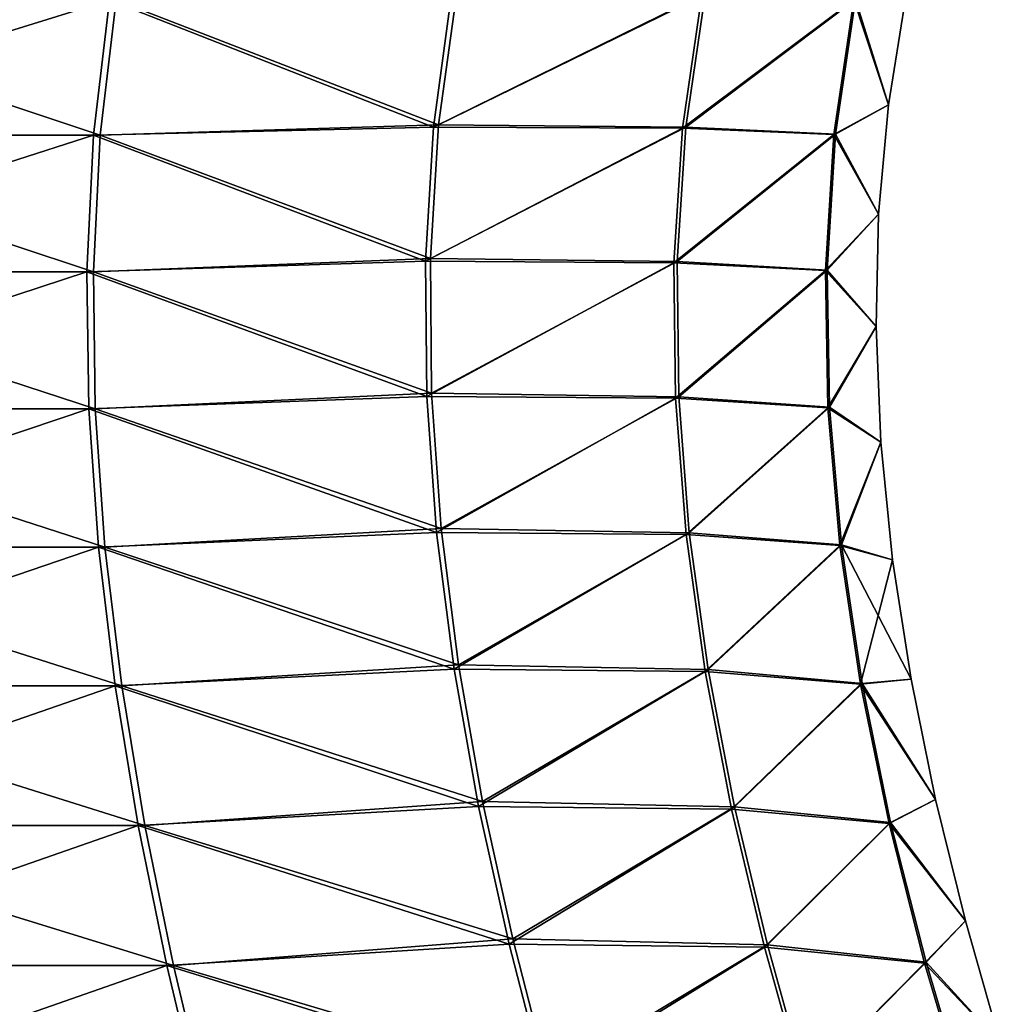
# Model space of a CAD drawing. Header units: millimetres. Extents: x -139 to 139, y -32 to 1264.
# Tile 193 of 256: x 11.18 to 14.98, y 677.36 to 681.18. Entities that reach past the tile are written whole.
import ezdxf

# ---------------------------------------------------------------- set-up
doc = ezdxf.new("R2010")
doc.units = ezdxf.units.MM
doc.header["$LTSCALE"] = 26.699852
doc.layers.add('276', color=7, linetype='CONTINUOUS')
doc.layers.add('277', color=7, linetype='CONTINUOUS')

msp = doc.modelspace()

# ---------------------------------------------------------------- linework, layer by layer
at = {"layer": '276', "color": 7, "linetype": 'CONTINUOUS'}
for points in [[(12.8032, 680.7688, -11.3877), (11.5521, 681.2536, -13.4485), (12.8738, 681.2834, -11.4257), (12.8032, 680.7688, -11.3877)], [(12.8032, 680.7688, -11.3877), (12.8738, 681.2834, -11.4257), (13.8376, 681.2768, -9.2096), (12.8032, 680.7688, -11.3877)], [(12.8032, 680.7688, -11.3877), (13.8376, 681.2768, -9.2096), (13.7621, 680.7598, -9.1839), (12.8032, 680.7688, -11.3877)], [(13.8376, 681.2768, -9.2096), (14.4206, 681.2572, -6.8647), (13.7621, 680.7598, -9.1839), (13.8376, 681.2768, -9.2096)], [(14.4206, 681.2572, -6.8647), (14.343, 680.7335, -6.852), (13.7621, 680.7598, -9.1839), (14.4206, 681.2572, -6.8647)], [(14.4206, 681.2572, -6.8647), (14.5475, 680.8466, -4.5), (14.343, 680.7335, -6.852), (14.4206, 681.2572, -6.8647)], [(14.6135, 681.2588, -4.5), (14.5475, 680.8466, -4.5), (14.4206, 681.2572, -6.8647), (14.6135, 681.2588, -4.5)], [(9.8666, 680.7287, -15.1718), (9.9199, 681.2536, -15.2295), (11.49, 680.7287, -13.4004), (9.8666, 680.7287, -15.1718)], [(11.49, 680.7287, -13.4004), (9.9199, 681.2536, -15.2295), (11.5521, 681.2536, -13.4485), (11.49, 680.7287, -13.4004)], [(11.49, 680.7287, -13.4004), (11.5521, 681.2536, -13.4485), (12.8032, 680.7688, -11.3877), (11.49, 680.7287, -13.4004)], [(14.5475, 680.8466, -4.5), (14.5097, 680.4233, -4.5), (14.343, 680.7335, -6.852), (14.5475, 680.8466, -4.5)], [(12.7716, 680.2503, -11.3708), (11.49, 680.7287, -13.4004), (12.8032, 680.7688, -11.3877), (12.7716, 680.2503, -11.3708)], [(12.7716, 680.2503, -11.3708), (12.8032, 680.7688, -11.3877), (13.7621, 680.7598, -9.1839), (12.7716, 680.2503, -11.3708)], [(12.7716, 680.2503, -11.3708), (13.7621, 680.7598, -9.1839), (13.7288, 680.239, -9.1725), (12.7716, 680.2503, -11.3708)], [(13.7621, 680.7598, -9.1839), (14.343, 680.7335, -6.852), (13.7288, 680.239, -9.1725), (13.7621, 680.7598, -9.1839)], [(9.8443, 680.1998, -15.1478), (9.8666, 680.7287, -15.1718), (11.4641, 680.1998, -13.3803), (9.8443, 680.1998, -15.1478)], [(11.4641, 680.1998, -13.3803), (9.8666, 680.7287, -15.1718), (11.49, 680.7287, -13.4004), (11.4641, 680.1998, -13.3803)], [(11.4641, 680.1998, -13.3803), (11.49, 680.7287, -13.4004), (12.7716, 680.2503, -11.3708), (11.4641, 680.1998, -13.3803)], [(14.343, 680.7335, -6.852), (14.3103, 680.2059, -6.8466), (13.7288, 680.239, -9.1725), (14.343, 680.7335, -6.852)], [(14.343, 680.7335, -6.852), (14.5097, 680.4233, -4.5), (14.3103, 680.2059, -6.8466), (14.343, 680.7335, -6.852)], [(14.5097, 680.4233, -4.5), (14.5001, 679.9869, -4.5), (14.3103, 680.2059, -6.8466), (14.5097, 680.4233, -4.5)], [(12.776, 679.7283, -11.3731), (11.4641, 680.1998, -13.3803), (12.7716, 680.2503, -11.3708), (12.776, 679.7283, -11.3731)], [(12.776, 679.7283, -11.3731), (12.7716, 680.2503, -11.3708), (13.7288, 680.239, -9.1725), (12.776, 679.7283, -11.3731)], [(12.776, 679.7283, -11.3731), (13.7288, 680.239, -9.1725), (13.7344, 679.7147, -9.1744), (12.776, 679.7283, -11.3731)], [(13.7288, 680.239, -9.1725), (14.3103, 680.2059, -6.8466), (13.7344, 679.7147, -9.1744), (13.7288, 680.239, -9.1725)], [(9.8506, 679.6674, -15.1546), (9.8443, 680.1998, -15.1478), (11.4714, 679.6674, -13.386), (9.8506, 679.6674, -15.1546)], [(11.4714, 679.6674, -13.386), (9.8443, 680.1998, -15.1478), (11.4641, 680.1998, -13.3803), (11.4714, 679.6674, -13.386)], [(11.4714, 679.6674, -13.386), (11.4641, 680.1998, -13.3803), (12.776, 679.7283, -11.3731), (11.4714, 679.6674, -13.386)], [(14.3103, 680.2059, -6.8466), (14.3189, 679.6747, -6.848), (13.7344, 679.7147, -9.1744), (14.3103, 680.2059, -6.8466)], [(14.3103, 680.2059, -6.8466), (14.5001, 679.9869, -4.5), (14.3189, 679.6747, -6.848), (14.3103, 680.2059, -6.8466)], [(14.5001, 679.9869, -4.5), (14.5186, 679.5391, -4.5), (14.3189, 679.6747, -6.848), (14.5001, 679.9869, -4.5)], [(12.8132, 679.2032, -11.3931), (11.4714, 679.6674, -13.386), (12.776, 679.7283, -11.3731), (12.8132, 679.2032, -11.3931)], [(12.8132, 679.2032, -11.3931), (12.776, 679.7283, -11.3731), (13.7344, 679.7147, -9.1744), (12.8132, 679.2032, -11.3931)], [(12.8132, 679.2032, -11.3931), (13.7344, 679.7147, -9.1744), (13.7755, 679.1872, -9.1884), (12.8132, 679.2032, -11.3931)], [(13.7344, 679.7147, -9.1744), (14.3189, 679.6747, -6.848), (13.7755, 679.1872, -9.1884), (13.7344, 679.7147, -9.1744)], [(9.8829, 679.1317, -15.1895), (9.8506, 679.6674, -15.1546), (11.5091, 679.1317, -13.4151), (9.8829, 679.1317, -15.1895)], [(11.5091, 679.1317, -13.4151), (9.8506, 679.6674, -15.1546), (11.4714, 679.6674, -13.386), (11.5091, 679.1317, -13.4151)], [(11.5091, 679.1317, -13.4151), (11.4714, 679.6674, -13.386), (12.8132, 679.2032, -11.3931), (11.5091, 679.1317, -13.4151)], [(14.3189, 679.6747, -6.848), (14.3652, 679.1403, -6.8556), (13.7755, 679.1872, -9.1884), (14.3189, 679.6747, -6.848)], [(14.3189, 679.6747, -6.848), (14.5186, 679.5391, -4.5), (14.3652, 679.1403, -6.8556), (14.3189, 679.6747, -6.848)], [(14.5186, 679.5391, -4.5), (14.5642, 679.0825, -4.5), (14.3652, 679.1403, -6.8556), (14.5186, 679.5391, -4.5)], [(12.8801, 678.6753, -11.4291), (11.5091, 679.1317, -13.4151), (12.8132, 679.2032, -11.3931), (12.8801, 678.6753, -11.4291)], [(12.8801, 678.6753, -11.4291), (12.8132, 679.2032, -11.3931), (13.7755, 679.1872, -9.1884), (12.8801, 678.6753, -11.4291)], [(12.8801, 678.6753, -11.4291), (13.7755, 679.1872, -9.1884), (13.8488, 678.6569, -9.2134), (12.8801, 678.6753, -11.4291)], [(13.7755, 679.1872, -9.1884), (14.3652, 679.1403, -6.8556), (13.8488, 678.6569, -9.2134), (13.7755, 679.1872, -9.1884)], [(9.9387, 678.5931, -15.2499), (9.8829, 679.1317, -15.1895), (11.574, 678.5931, -13.4655), (9.9387, 678.5931, -15.2499)], [(11.574, 678.5931, -13.4655), (9.8829, 679.1317, -15.1895), (11.5091, 679.1317, -13.4151), (11.574, 678.5931, -13.4655)], [(11.574, 678.5931, -13.4655), (11.5091, 679.1317, -13.4151), (12.8801, 678.6753, -11.4291), (11.574, 678.5931, -13.4655)], [(14.3652, 679.1403, -6.8556), (14.4456, 678.603, -6.8688), (13.8488, 678.6569, -9.2134), (14.3652, 679.1403, -6.8556)], [(14.5642, 679.0825, -4.5), (14.6355, 678.6194, -4.5), (14.3652, 679.1403, -6.8556), (14.5642, 679.0825, -4.5)], [(14.3652, 679.1403, -6.8556), (14.6355, 678.6194, -4.5), (14.4456, 678.603, -6.8688), (14.3652, 679.1403, -6.8556)], [(12.9737, 678.1449, -11.4795), (11.574, 678.5931, -13.4655), (12.8801, 678.6753, -11.4291), (12.9737, 678.1449, -11.4795)], [(12.9737, 678.1449, -11.4795), (12.8801, 678.6753, -11.4291), (13.8488, 678.6569, -9.2134), (12.9737, 678.1449, -11.4795)], [(12.9737, 678.1449, -11.4795), (13.8488, 678.6569, -9.2134), (13.9508, 678.1242, -9.2481), (12.9737, 678.1449, -11.4795)], [(13.8488, 678.6569, -9.2134), (14.4456, 678.603, -6.8688), (13.9508, 678.1242, -9.2481), (13.8488, 678.6569, -9.2134)], [(10.0155, 678.0521, -15.3329), (9.9387, 678.5931, -15.2499), (11.6634, 678.0521, -13.5347), (10.0155, 678.0521, -15.3329)], [(11.6634, 678.0521, -13.5347), (9.9387, 678.5931, -15.2499), (11.574, 678.5931, -13.4655), (11.6634, 678.0521, -13.5347)], [(11.6634, 678.0521, -13.5347), (11.574, 678.5931, -13.4655), (12.9737, 678.1449, -11.4795), (11.6634, 678.0521, -13.5347)], [(14.4456, 678.603, -6.8688), (14.5563, 678.0633, -6.887), (13.9508, 678.1242, -9.2481), (14.4456, 678.603, -6.8688)], [(14.6355, 678.6194, -4.5), (14.7303, 678.1526, -4.5), (14.4456, 678.603, -6.8688), (14.6355, 678.6194, -4.5)], [(14.4456, 678.603, -6.8688), (14.7303, 678.1526, -4.5), (14.5563, 678.0633, -6.887), (14.4456, 678.603, -6.8688)], [(13.0909, 677.6124, -11.5425), (11.6634, 678.0521, -13.5347), (12.9737, 678.1449, -11.4795), (13.0909, 677.6124, -11.5425)], [(13.0909, 677.6124, -11.5425), (12.9737, 678.1449, -11.4795), (13.9508, 678.1242, -9.2481), (13.0909, 677.6124, -11.5425)], [(13.0909, 677.6124, -11.5425), (13.9508, 678.1242, -9.2481), (14.0783, 677.5893, -9.2915), (13.0909, 677.6124, -11.5425)], [(13.9508, 678.1242, -9.2481), (14.5563, 678.0633, -6.887), (14.0783, 677.5893, -9.2915), (13.9508, 678.1242, -9.2481)], [(14.7303, 678.1526, -4.5), (14.8462, 677.6823, -4.5), (14.5563, 678.0633, -6.887), (14.7303, 678.1526, -4.5)], [(10.1107, 677.5089, -15.4359), (10.0155, 678.0521, -15.3329), (11.7743, 677.5089, -13.6206), (10.1107, 677.5089, -15.4359)], [(11.7743, 677.5089, -13.6206), (10.0155, 678.0521, -15.3329), (11.6634, 678.0521, -13.5347), (11.7743, 677.5089, -13.6206)], [(11.7743, 677.5089, -13.6206), (11.6634, 678.0521, -13.5347), (13.0909, 677.6124, -11.5425), (11.7743, 677.5089, -13.6206)], [(14.5563, 678.0633, -6.887), (14.6939, 677.5214, -6.9095), (14.0783, 677.5893, -9.2915), (14.5563, 678.0633, -6.887)], [(14.5563, 678.0633, -6.887), (14.8462, 677.6823, -4.5), (14.6939, 677.5214, -6.9095), (14.5563, 678.0633, -6.887)], [(14.8462, 677.6823, -4.5), (14.9817, 677.2072, -4.5), (14.6939, 677.5214, -6.9095), (14.8462, 677.6823, -4.5)], [(13.2286, 677.0781, -11.6166), (11.7743, 677.5089, -13.6206), (13.0909, 677.6124, -11.5425), (13.2286, 677.0781, -11.6166)], [(13.2286, 677.0781, -11.6166), (13.0909, 677.6124, -11.5425), (14.0783, 677.5893, -9.2915), (13.2286, 677.0781, -11.6166)], [(13.2286, 677.0781, -11.6166), (14.0783, 677.5893, -9.2915), (14.2279, 677.0526, -9.3424), (13.2286, 677.0781, -11.6166)], [(14.0783, 677.5893, -9.2915), (14.6939, 677.5214, -6.9095), (14.2279, 677.0526, -9.3424), (14.0783, 677.5893, -9.2915)], [(14.6939, 677.5214, -6.9095), (14.8546, 676.9777, -6.9359), (14.2279, 677.0526, -9.3424), (14.6939, 677.5214, -6.9095)], [(14.6939, 677.5214, -6.9095), (14.9817, 677.2072, -4.5), (14.8546, 676.9777, -6.9359), (14.6939, 677.5214, -6.9095)], [(10.2219, 676.9639, -15.5562), (10.1107, 677.5089, -15.4359), (11.9038, 676.9639, -13.7209), (10.2219, 676.9639, -15.5562)], [(11.9038, 676.9639, -13.7209), (10.1107, 677.5089, -15.4359), (11.7743, 677.5089, -13.6206), (11.9038, 676.9639, -13.7209)], [(11.9038, 676.9639, -13.7209), (11.7743, 677.5089, -13.6206), (13.2286, 677.0781, -11.6166), (11.9038, 676.9639, -13.7209)]]:
    msp.add_3dface(points, dxfattribs=at)
at = {"layer": '277', "color": 7, "linetype": 'CONTINUOUS'}
for points in [[(12.8532, 681.2773, 2.4613), (11.5269, 681.2536, 4.4809), (12.783, 680.7605, 2.4233), (12.8532, 681.2773, 2.4613)], [(12.8532, 681.2773, 2.4613), (12.783, 680.7605, 2.4233), (13.8238, 681.2739, 0.2483), (12.8532, 681.2773, 2.4613)], [(13.8238, 681.2739, 0.2483), (12.783, 680.7605, 2.4233), (13.7485, 680.7559, 0.2224), (13.8238, 681.2739, 0.2483)], [(13.8238, 681.2739, 0.2483), (13.7485, 680.7559, 0.2224), (14.4137, 681.2559, -2.0948), (13.8238, 681.2739, 0.2483)], [(14.4137, 681.2559, -2.0948), (13.7485, 680.7559, 0.2224), (14.3361, 680.7318, -2.1077), (14.4137, 681.2559, -2.0948)], [(14.5475, 680.8466, -4.5), (14.4137, 681.2559, -2.0948), (14.3361, 680.7318, -2.1077), (14.5475, 680.8466, -4.5)], [(14.5475, 680.8466, -4.5), (14.6135, 681.2588, -4.5), (14.4137, 681.2559, -2.0948), (14.5475, 680.8466, -4.5)], [(9.8897, 681.2536, 6.2573), (9.8365, 680.7287, 6.1995), (11.5269, 681.2536, 4.4809), (9.8897, 681.2536, 6.2573)], [(11.5269, 681.2536, 4.4809), (9.8365, 680.7287, 6.1995), (11.465, 680.7287, 4.4327), (11.5269, 681.2536, 4.4809)], [(11.5269, 681.2536, 4.4809), (11.465, 680.7287, 4.4327), (12.783, 680.7605, 2.4233), (11.5269, 681.2536, 4.4809)], [(14.5097, 680.4233, -4.5), (14.5475, 680.8466, -4.5), (14.3361, 680.7318, -2.1077), (14.5097, 680.4233, -4.5)], [(12.783, 680.7605, 2.4233), (11.465, 680.7287, 4.4327), (12.752, 680.2399, 2.4065), (12.783, 680.7605, 2.4233)], [(12.783, 680.7605, 2.4233), (12.752, 680.2399, 2.4065), (13.7485, 680.7559, 0.2224), (12.783, 680.7605, 2.4233)], [(9.8365, 680.7287, 6.1995), (9.8144, 680.1998, 6.1754), (11.465, 680.7287, 4.4327), (9.8365, 680.7287, 6.1995)], [(11.465, 680.7287, 4.4327), (9.8144, 680.1998, 6.1754), (11.4391, 680.1998, 4.4125), (11.465, 680.7287, 4.4327)], [(11.465, 680.7287, 4.4327), (11.4391, 680.1998, 4.4125), (12.752, 680.2399, 2.4065), (11.465, 680.7287, 4.4327)], [(13.7485, 680.7559, 0.2224), (12.752, 680.2399, 2.4065), (13.7155, 680.2341, 0.2111), (13.7485, 680.7559, 0.2224)], [(13.7485, 680.7559, 0.2224), (13.7155, 680.2341, 0.2111), (14.3361, 680.7318, -2.1077), (13.7485, 680.7559, 0.2224)], [(14.3361, 680.7318, -2.1077), (13.7155, 680.2341, 0.2111), (14.3036, 680.2037, -2.1132), (14.3361, 680.7318, -2.1077)], [(14.5097, 680.4233, -4.5), (14.3361, 680.7318, -2.1077), (14.3036, 680.2037, -2.1132), (14.5097, 680.4233, -4.5)], [(14.5001, 679.9869, -4.5), (14.5097, 680.4233, -4.5), (14.3036, 680.2037, -2.1132), (14.5001, 679.9869, -4.5)], [(12.752, 680.2399, 2.4065), (11.4391, 680.1998, 4.4125), (12.7572, 679.7158, 2.4093), (12.752, 680.2399, 2.4065)], [(12.752, 680.2399, 2.4065), (12.7572, 679.7158, 2.4093), (13.7155, 680.2341, 0.2111), (12.752, 680.2399, 2.4065)], [(13.7155, 680.2341, 0.2111), (12.7572, 679.7158, 2.4093), (13.7215, 679.7088, 0.2131), (13.7155, 680.2341, 0.2111)], [(13.7155, 680.2341, 0.2111), (13.7215, 679.7088, 0.2131), (14.3036, 680.2037, -2.1132), (13.7155, 680.2341, 0.2111)], [(9.8144, 680.1998, 6.1754), (9.8206, 679.6674, 6.1822), (11.4391, 680.1998, 4.4125), (9.8144, 680.1998, 6.1754)], [(11.4391, 680.1998, 4.4125), (9.8206, 679.6674, 6.1822), (11.4464, 679.6674, 4.4182), (11.4391, 680.1998, 4.4125)], [(11.4391, 680.1998, 4.4125), (11.4464, 679.6674, 4.4182), (12.7572, 679.7158, 2.4093), (11.4391, 680.1998, 4.4125)], [(14.3036, 680.2037, -2.1132), (13.7215, 679.7088, 0.2131), (14.3124, 679.6721, -2.1117), (14.3036, 680.2037, -2.1132)], [(14.5001, 679.9869, -4.5), (14.3036, 680.2037, -2.1132), (14.3124, 679.6721, -2.1117), (14.5001, 679.9869, -4.5)], [(14.5186, 679.5391, -4.5), (14.5001, 679.9869, -4.5), (14.3124, 679.6721, -2.1117), (14.5186, 679.5391, -4.5)], [(12.7572, 679.7158, 2.4093), (11.4464, 679.6674, 4.4182), (12.7952, 679.1885, 2.4299), (12.7572, 679.7158, 2.4093)], [(12.7572, 679.7158, 2.4093), (12.7952, 679.1885, 2.4299), (13.7215, 679.7088, 0.2131), (12.7572, 679.7158, 2.4093)], [(13.7215, 679.7088, 0.2131), (12.7952, 679.1885, 2.4299), (13.763, 679.1803, 0.2274), (13.7215, 679.7088, 0.2131)], [(13.7215, 679.7088, 0.2131), (13.763, 679.1803, 0.2274), (14.3124, 679.6721, -2.1117), (13.7215, 679.7088, 0.2131)], [(9.8206, 679.6674, 6.1822), (9.8528, 679.1317, 6.2173), (11.4464, 679.6674, 4.4182), (9.8206, 679.6674, 6.1822)], [(11.4464, 679.6674, 4.4182), (9.8528, 679.1317, 6.2173), (11.4839, 679.1317, 4.4475), (11.4464, 679.6674, 4.4182)], [(11.4464, 679.6674, 4.4182), (11.4839, 679.1317, 4.4475), (12.7952, 679.1885, 2.4299), (11.4464, 679.6674, 4.4182)], [(14.3124, 679.6721, -2.1117), (13.763, 679.1803, 0.2274), (14.3589, 679.1373, -2.1039), (14.3124, 679.6721, -2.1117)], [(14.5186, 679.5391, -4.5), (14.3124, 679.6721, -2.1117), (14.3589, 679.1373, -2.1039), (14.5186, 679.5391, -4.5)], [(14.5642, 679.0825, -4.5), (14.5186, 679.5391, -4.5), (14.3589, 679.1373, -2.1039), (14.5642, 679.0825, -4.5)], [(12.7952, 679.1885, 2.4299), (11.4839, 679.1317, 4.4475), (12.8632, 678.6584, 2.4667), (12.7952, 679.1885, 2.4299)], [(12.7952, 679.1885, 2.4299), (12.8632, 678.6584, 2.4667), (13.763, 679.1803, 0.2274), (12.7952, 679.1885, 2.4299)], [(13.763, 679.1803, 0.2274), (12.8632, 678.6584, 2.4667), (13.8368, 678.649, 0.2527), (13.763, 679.1803, 0.2274)], [(13.763, 679.1803, 0.2274), (13.8368, 678.649, 0.2527), (14.3589, 679.1373, -2.1039), (13.763, 679.1803, 0.2274)], [(9.8528, 679.1317, 6.2173), (9.9085, 678.5931, 6.2778), (11.4839, 679.1317, 4.4475), (9.8528, 679.1317, 6.2173)], [(11.4839, 679.1317, 4.4475), (9.9085, 678.5931, 6.2778), (11.5488, 678.5931, 4.498), (11.4839, 679.1317, 4.4475)], [(11.4839, 679.1317, 4.4475), (11.5488, 678.5931, 4.498), (12.8632, 678.6584, 2.4667), (11.4839, 679.1317, 4.4475)], [(14.3589, 679.1373, -2.1039), (13.8368, 678.649, 0.2527), (14.4395, 678.5995, -2.0905), (14.3589, 679.1373, -2.1039)], [(14.5642, 679.0825, -4.5), (14.3589, 679.1373, -2.1039), (14.4395, 678.5995, -2.0905), (14.5642, 679.0825, -4.5)], [(14.6355, 678.6194, -4.5), (14.5642, 679.0825, -4.5), (14.4395, 678.5995, -2.0905), (14.6355, 678.6194, -4.5)], [(12.8632, 678.6584, 2.4667), (11.5488, 678.5931, 4.498), (12.9579, 678.1258, 2.518), (12.8632, 678.6584, 2.4667)], [(12.8632, 678.6584, 2.4667), (12.9579, 678.1258, 2.518), (13.8368, 678.649, 0.2527), (12.8632, 678.6584, 2.4667)], [(13.8368, 678.649, 0.2527), (12.9579, 678.1258, 2.518), (13.9394, 678.1152, 0.288), (13.8368, 678.649, 0.2527)], [(13.8368, 678.649, 0.2527), (13.9394, 678.1152, 0.288), (14.4395, 678.5995, -2.0905), (13.8368, 678.649, 0.2527)], [(9.9085, 678.5931, 6.2778), (9.985, 678.0521, 6.361), (11.5488, 678.5931, 4.498), (9.9085, 678.5931, 6.2778)], [(11.5488, 678.5931, 4.498), (9.985, 678.0521, 6.361), (11.638, 678.0521, 4.5675), (11.5488, 678.5931, 4.498)], [(11.5488, 678.5931, 4.498), (11.638, 678.0521, 4.5675), (12.9579, 678.1258, 2.518), (11.5488, 678.5931, 4.498)], [(14.4395, 678.5995, -2.0905), (13.9394, 678.1152, 0.288), (14.5505, 678.0593, -2.072), (14.4395, 678.5995, -2.0905)], [(14.7303, 678.1526, -4.5), (14.6355, 678.6194, -4.5), (14.4395, 678.5995, -2.0905), (14.7303, 678.1526, -4.5)], [(14.7303, 678.1526, -4.5), (14.4395, 678.5995, -2.0905), (14.5505, 678.0593, -2.072), (14.7303, 678.1526, -4.5)], [(12.9579, 678.1258, 2.518), (11.638, 678.0521, 4.5675), (13.0762, 677.5911, 2.5821), (12.9579, 678.1258, 2.518)], [(12.9579, 678.1258, 2.518), (13.0762, 677.5911, 2.5821), (13.9394, 678.1152, 0.288), (12.9579, 678.1258, 2.518)], [(14.8462, 677.6823, -4.5), (14.7303, 678.1526, -4.5), (14.5505, 678.0593, -2.072), (14.8462, 677.6823, -4.5)], [(13.9394, 678.1152, 0.288), (13.0762, 677.5911, 2.5821), (14.0674, 677.5793, 0.3319), (13.9394, 678.1152, 0.288)], [(13.9394, 678.1152, 0.288), (14.0674, 677.5793, 0.3319), (14.5505, 678.0593, -2.072), (13.9394, 678.1152, 0.288)], [(9.985, 678.0521, 6.361), (10.08, 677.5089, 6.4643), (11.638, 678.0521, 4.5675), (9.985, 678.0521, 6.361)], [(11.638, 678.0521, 4.5675), (10.08, 677.5089, 6.4643), (11.7487, 677.5089, 4.6537), (11.638, 678.0521, 4.5675)], [(11.638, 678.0521, 4.5675), (11.7487, 677.5089, 4.6537), (13.0762, 677.5911, 2.5821), (11.638, 678.0521, 4.5675)], [(14.5505, 678.0593, -2.072), (14.0674, 677.5793, 0.3319), (14.6883, 677.517, -2.049), (14.5505, 678.0593, -2.072)], [(14.8462, 677.6823, -4.5), (14.5505, 678.0593, -2.072), (14.6883, 677.517, -2.049), (14.8462, 677.6823, -4.5)], [(14.9817, 677.2072, -4.5), (14.8462, 677.6823, -4.5), (14.6883, 677.517, -2.049), (14.9817, 677.2072, -4.5)], [(13.0762, 677.5911, 2.5821), (11.7487, 677.5089, 4.6537), (13.215, 677.0546, 2.6573), (13.0762, 677.5911, 2.5821)], [(13.0762, 677.5911, 2.5821), (13.215, 677.0546, 2.6573), (14.0674, 677.5793, 0.3319), (13.0762, 677.5911, 2.5821)], [(14.0674, 677.5793, 0.3319), (13.215, 677.0546, 2.6573), (14.2175, 677.0416, 0.3835), (14.0674, 677.5793, 0.3319)], [(14.0674, 677.5793, 0.3319), (14.2175, 677.0416, 0.3835), (14.6883, 677.517, -2.049), (14.0674, 677.5793, 0.3319)], [(14.6883, 677.517, -2.049), (14.2175, 677.0416, 0.3835), (14.8493, 676.9728, -2.0221), (14.6883, 677.517, -2.049)], [(14.9817, 677.2072, -4.5), (14.6883, 677.517, -2.049), (14.8493, 676.9728, -2.0221), (14.9817, 677.2072, -4.5)], [(10.08, 677.5089, 6.4643), (10.1908, 676.9639, 6.5849), (11.7487, 677.5089, 4.6537), (10.08, 677.5089, 6.4643)], [(11.7487, 677.5089, 4.6537), (10.1908, 676.9639, 6.5849), (11.8778, 676.9639, 4.7544), (11.7487, 677.5089, 4.6537)], [(11.7487, 677.5089, 4.6537), (11.8778, 676.9639, 4.7544), (13.215, 677.0546, 2.6573), (11.7487, 677.5089, 4.6537)]]:
    msp.add_3dface(points, dxfattribs=at)

doc.saveas('drawing.dxf')
